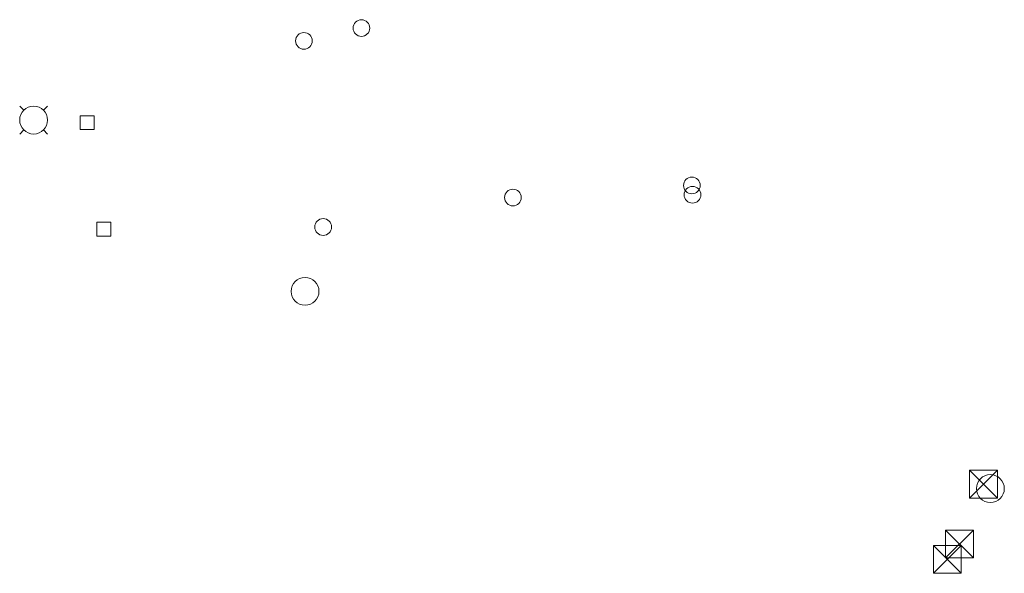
# Model space of a CAD drawing. Header units: metres. Extents: x 43144 to 46063, y 371355 to 373145.
# Tile 74 of 136: x 45849 to 45919, y 372682 to 372722. Entities that reach past the tile are written whole.
import ezdxf

# ---------------------------------------------------------------- set-up
doc = ezdxf.new("R2010")
doc.units = ezdxf.units.M

msp = doc.modelspace()

# ---------------------------------------------------------------- linework, layer by layer
at = {"layer": '', "color": 2, "linetype": 'Continuous', "lineweight": 13}
for p, q in [((45848.501, 372715.972), (45848.794, 372715.679)), ((45848.501, 372715.972), (45848.794, 372715.679)), ((45848.501, 372715.972), (45848.794, 372715.679)), ((45848.501, 372715.972), (45848.794, 372715.679)), ((45848.501, 372715.972), (45848.794, 372715.679)), ((45848.501, 372715.972), (45848.794, 372715.679)), ((45848.501, 372715.972), (45848.794, 372715.679)), ((45848.501, 372715.972), (45848.794, 372715.679)), ((45848.501, 372715.972), (45848.794, 372715.679)), ((45848.501, 372715.972), (45848.794, 372715.679)), ((45848.501, 372715.972), (45848.794, 372715.679)), ((45848.501, 372715.972), (45848.794, 372715.679)), ((45848.501, 372715.972), (45848.794, 372715.679)), ((45848.501, 372715.972), (45848.794, 372715.679)), ((45848.501, 372715.972), (45848.794, 372715.679)), ((45848.501, 372715.972), (45848.794, 372715.679)), ((45848.501, 372715.972), (45848.794, 372715.679)), ((45848.501, 372715.972), (45848.794, 372715.679)), ((45848.501, 372715.972), (45848.794, 372715.679)), ((45848.501, 372715.972), (45848.794, 372715.679)), ((45848.501, 372715.972), (45848.794, 372715.679)), ((45848.501, 372715.972), (45848.794, 372715.679)), ((45848.501, 372715.972), (45848.794, 372715.679)), ((45848.501, 372715.972), (45848.794, 372715.679)), ((45848.501, 372715.972), (45848.794, 372715.679)), ((45848.501, 372715.972), (45848.794, 372715.679)), ((45848.501, 372715.972), (45848.794, 372715.679)), ((45848.501, 372715.972), (45848.794, 372715.679)), ((45848.501, 372715.972), (45848.794, 372715.679)), ((45848.501, 372715.972), (45848.794, 372715.679)), ((45848.501, 372715.972), (45848.794, 372715.679)), ((45848.501, 372715.972), (45848.794, 372715.679)), ((45848.501, 372715.972), (45848.794, 372715.679)), ((45848.501, 372715.972), (45848.794, 372715.679)), ((45850.501, 372715.972), (45850.208, 372715.679)), ((45850.501, 372715.972), (45850.208, 372715.679)), ((45850.501, 372715.972), (45850.208, 372715.679)), ((45850.501, 372715.972), (45850.208, 372715.679)), ((45850.501, 372715.972), (45850.208, 372715.679)), ((45850.501, 372715.972), (45850.208, 372715.679)), ((45850.501, 372715.972), (45850.208, 372715.679)), ((45850.501, 372715.972), (45850.208, 372715.679)), ((45850.501, 372715.972), (45850.208, 372715.679)), ((45850.501, 372715.972), (45850.208, 372715.679)), ((45850.501, 372715.972), (45850.208, 372715.679)), ((45850.501, 372715.972), (45850.208, 372715.679)), ((45850.501, 372715.972), (45850.208, 372715.679)), ((45850.501, 372715.972), (45850.208, 372715.679)), ((45850.501, 372715.972), (45850.208, 372715.679)), ((45850.501, 372715.972), (45850.208, 372715.679)), ((45850.501, 372715.972), (45850.208, 372715.679)), ((45850.501, 372715.972), (45850.208, 372715.679)), ((45850.501, 372715.972), (45850.208, 372715.679)), ((45850.501, 372715.972), (45850.208, 372715.679)), ((45850.501, 372715.972), (45850.208, 372715.679)), ((45850.501, 372715.972), (45850.208, 372715.679)), ((45850.501, 372715.972), (45850.208, 372715.679)), ((45850.501, 372715.972), (45850.208, 372715.679)), ((45850.501, 372715.972), (45850.208, 372715.679)), ((45850.501, 372715.972), (45850.208, 372715.679)), ((45850.501, 372715.972), (45850.208, 372715.679)), ((45850.501, 372715.972), (45850.208, 372715.679)), ((45850.501, 372715.972), (45850.208, 372715.679)), ((45850.501, 372715.972), (45850.208, 372715.679)), ((45850.501, 372715.972), (45850.208, 372715.679)), ((45850.501, 372715.972), (45850.208, 372715.679)), ((45850.501, 372715.972), (45850.208, 372715.679)), ((45850.501, 372715.972), (45850.208, 372715.679)), ((45848.501, 372713.972), (45848.794, 372714.265)), ((45848.501, 372713.972), (45848.794, 372714.265)), ((45848.501, 372713.972), (45848.794, 372714.265)), ((45848.501, 372713.972), (45848.794, 372714.265)), ((45848.501, 372713.972), (45848.794, 372714.265)), ((45848.501, 372713.972), (45848.794, 372714.265)), ((45848.501, 372713.972), (45848.794, 372714.265)), ((45848.501, 372713.972), (45848.794, 372714.265)), ((45848.501, 372713.972), (45848.794, 372714.265)), ((45848.501, 372713.972), (45848.794, 372714.265)), ((45848.501, 372713.972), (45848.794, 372714.265)), ((45848.501, 372713.972), (45848.794, 372714.265)), ((45848.501, 372713.972), (45848.794, 372714.265)), ((45848.501, 372713.972), (45848.794, 372714.265)), ((45848.501, 372713.972), (45848.794, 372714.265)), ((45848.501, 372713.972), (45848.794, 372714.265)), ((45848.501, 372713.972), (45848.794, 372714.265)), ((45848.501, 372713.972), (45848.794, 372714.265)), ((45848.501, 372713.972), (45848.794, 372714.265)), ((45848.501, 372713.972), (45848.794, 372714.265)), ((45848.501, 372713.972), (45848.794, 372714.265)), ((45848.501, 372713.972), (45848.794, 372714.265)), ((45848.501, 372713.972), (45848.794, 372714.265)), ((45848.501, 372713.972), (45848.794, 372714.265)), ((45848.501, 372713.972), (45848.794, 372714.265)), ((45848.501, 372713.972), (45848.794, 372714.265)), ((45848.501, 372713.972), (45848.794, 372714.265)), ((45848.501, 372713.972), (45848.794, 372714.265)), ((45848.501, 372713.972), (45848.794, 372714.265)), ((45848.501, 372713.972), (45848.794, 372714.265)), ((45848.501, 372713.972), (45848.794, 372714.265)), ((45848.501, 372713.972), (45848.794, 372714.265)), ((45848.501, 372713.972), (45848.794, 372714.265)), ((45848.501, 372713.972), (45848.794, 372714.265)), ((45850.501, 372713.972), (45850.208, 372714.265)), ((45850.501, 372713.972), (45850.208, 372714.265)), ((45850.501, 372713.972), (45850.208, 372714.265)), ((45850.501, 372713.972), (45850.208, 372714.265)), ((45850.501, 372713.972), (45850.208, 372714.265)), ((45850.501, 372713.972), (45850.208, 372714.265)), ((45850.501, 372713.972), (45850.208, 372714.265)), ((45850.501, 372713.972), (45850.208, 372714.265)), ((45850.501, 372713.972), (45850.208, 372714.265)), ((45850.501, 372713.972), (45850.208, 372714.265)), ((45850.501, 372713.972), (45850.208, 372714.265)), ((45850.501, 372713.972), (45850.208, 372714.265)), ((45850.501, 372713.972), (45850.208, 372714.265)), ((45850.501, 372713.972), (45850.208, 372714.265)), ((45850.501, 372713.972), (45850.208, 372714.265)), ((45850.501, 372713.972), (45850.208, 372714.265)), ((45850.501, 372713.972), (45850.208, 372714.265)), ((45850.501, 372713.972), (45850.208, 372714.265)), ((45850.501, 372713.972), (45850.208, 372714.265)), ((45850.501, 372713.972), (45850.208, 372714.265)), ((45850.501, 372713.972), (45850.208, 372714.265)), ((45850.501, 372713.972), (45850.208, 372714.265)), ((45850.501, 372713.972), (45850.208, 372714.265)), ((45850.501, 372713.972), (45850.208, 372714.265)), ((45850.501, 372713.972), (45850.208, 372714.265)), ((45850.501, 372713.972), (45850.208, 372714.265)), ((45850.501, 372713.972), (45850.208, 372714.265)), ((45850.501, 372713.972), (45850.208, 372714.265)), ((45850.501, 372713.972), (45850.208, 372714.265)), ((45850.501, 372713.972), (45850.208, 372714.265)), ((45850.501, 372713.972), (45850.208, 372714.265)), ((45850.501, 372713.972), (45850.208, 372714.265)), ((45850.501, 372713.972), (45850.208, 372714.265)), ((45850.501, 372713.972), (45850.208, 372714.265))]:
    msp.add_line(p, q, dxfattribs=at)
at = {"layer": '', "color": 150, "linetype": 'Continuous', "lineweight": 13}
for p, q in [((45918.607, 372689.866), (45916.607, 372687.866)), ((45918.607, 372687.866), (45916.607, 372689.866)), ((45916.607, 372687.866), (45916.607, 372689.866)), ((45916.607, 372689.866), (45918.607, 372689.866)), ((45918.607, 372689.866), (45916.607, 372687.866)), ((45918.607, 372687.866), (45916.607, 372689.866)), ((45916.607, 372687.866), (45916.607, 372689.866)), ((45916.607, 372689.866), (45918.607, 372689.866)), ((45918.607, 372689.866), (45916.607, 372687.866)), ((45918.607, 372687.866), (45916.607, 372689.866)), ((45916.607, 372687.866), (45916.607, 372689.866)), ((45916.607, 372689.866), (45918.607, 372689.866)), ((45918.607, 372689.866), (45916.607, 372687.866)), ((45918.607, 372687.866), (45916.607, 372689.866)), ((45916.607, 372687.866), (45916.607, 372689.866)), ((45916.607, 372689.866), (45918.607, 372689.866)), ((45918.607, 372689.866), (45916.607, 372687.866)), ((45918.607, 372687.866), (45916.607, 372689.866)), ((45916.607, 372687.866), (45916.607, 372689.866)), ((45916.607, 372689.866), (45918.607, 372689.866)), ((45918.607, 372689.866), (45916.607, 372687.866)), ((45918.607, 372687.866), (45916.607, 372689.866)), ((45916.607, 372687.866), (45916.607, 372689.866)), ((45916.607, 372689.866), (45918.607, 372689.866)), ((45918.607, 372689.866), (45916.607, 372687.866)), ((45918.607, 372687.866), (45916.607, 372689.866)), ((45916.607, 372687.866), (45916.607, 372689.866)), ((45916.607, 372689.866), (45918.607, 372689.866)), ((45918.607, 372689.866), (45916.607, 372687.866)), ((45918.607, 372687.866), (45916.607, 372689.866)), ((45916.607, 372687.866), (45916.607, 372689.866)), ((45916.607, 372689.866), (45918.607, 372689.866)), ((45918.607, 372689.866), (45916.607, 372687.866)), ((45918.607, 372687.866), (45916.607, 372689.866)), ((45916.607, 372687.866), (45916.607, 372689.866)), ((45916.607, 372689.866), (45918.607, 372689.866)), ((45918.607, 372689.866), (45916.607, 372687.866)), ((45918.607, 372687.866), (45916.607, 372689.866)), ((45916.607, 372687.866), (45916.607, 372689.866)), ((45916.607, 372689.866), (45918.607, 372689.866)), ((45918.607, 372689.866), (45916.607, 372687.866)), ((45918.607, 372687.866), (45916.607, 372689.866)), ((45916.607, 372687.866), (45916.607, 372689.866)), ((45916.607, 372689.866), (45918.607, 372689.866)), ((45918.607, 372689.866), (45916.607, 372687.866)), ((45918.607, 372687.866), (45916.607, 372689.866)), ((45916.607, 372687.866), (45916.607, 372689.866)), ((45916.607, 372689.866), (45918.607, 372689.866)), ((45918.607, 372689.866), (45916.607, 372687.866)), ((45918.607, 372687.866), (45916.607, 372689.866)), ((45916.607, 372687.866), (45916.607, 372689.866)), ((45916.607, 372689.866), (45918.607, 372689.866)), ((45918.607, 372689.866), (45916.607, 372687.866)), ((45918.607, 372687.866), (45916.607, 372689.866)), ((45916.607, 372687.866), (45916.607, 372689.866)), ((45916.607, 372689.866), (45918.607, 372689.866)), ((45918.607, 372689.866), (45916.607, 372687.866)), ((45918.607, 372687.866), (45916.607, 372689.866)), ((45916.607, 372687.866), (45916.607, 372689.866)), ((45916.607, 372689.866), (45918.607, 372689.866)), ((45918.607, 372689.866), (45916.607, 372687.866)), ((45918.607, 372687.866), (45916.607, 372689.866)), ((45916.607, 372687.866), (45916.607, 372689.866)), ((45916.607, 372689.866), (45918.607, 372689.866)), ((45918.607, 372689.866), (45916.607, 372687.866)), ((45918.607, 372687.866), (45916.607, 372689.866)), ((45916.607, 372687.866), (45916.607, 372689.866)), ((45916.607, 372689.866), (45918.607, 372689.866)), ((45918.607, 372689.866), (45916.607, 372687.866)), ((45918.607, 372687.866), (45916.607, 372689.866)), ((45916.607, 372687.866), (45916.607, 372689.866)), ((45916.607, 372689.866), (45918.607, 372689.866)), ((45918.607, 372689.866), (45916.607, 372687.866)), ((45918.607, 372687.866), (45916.607, 372689.866)), ((45916.607, 372687.866), (45916.607, 372689.866)), ((45916.607, 372689.866), (45918.607, 372689.866)), ((45918.607, 372689.866), (45916.607, 372687.866)), ((45918.607, 372687.866), (45916.607, 372689.866)), ((45916.607, 372687.866), (45916.607, 372689.866)), ((45916.607, 372689.866), (45918.607, 372689.866)), ((45918.607, 372689.866), (45916.607, 372687.866)), ((45918.607, 372687.866), (45916.607, 372689.866)), ((45916.607, 372687.866), (45916.607, 372689.866)), ((45916.607, 372689.866), (45918.607, 372689.866)), ((45918.607, 372689.866), (45916.607, 372687.866)), ((45918.607, 372687.866), (45916.607, 372689.866)), ((45916.607, 372687.866), (45916.607, 372689.866)), ((45916.607, 372689.866), (45918.607, 372689.866)), ((45918.607, 372689.866), (45916.607, 372687.866)), ((45918.607, 372687.866), (45916.607, 372689.866)), ((45916.607, 372687.866), (45916.607, 372689.866)), ((45916.607, 372689.866), (45918.607, 372689.866)), ((45918.607, 372689.866), (45916.607, 372687.866)), ((45918.607, 372687.866), (45916.607, 372689.866)), ((45916.607, 372687.866), (45916.607, 372689.866)), ((45916.607, 372689.866), (45918.607, 372689.866)), ((45918.607, 372689.866), (45916.607, 372687.866)), ((45918.607, 372687.866), (45916.607, 372689.866)), ((45916.607, 372687.866), (45916.607, 372689.866)), ((45916.607, 372689.866), (45918.607, 372689.866)), ((45918.607, 372689.866), (45916.607, 372687.866)), ((45918.607, 372687.866), (45916.607, 372689.866)), ((45916.607, 372687.866), (45916.607, 372689.866)), ((45916.607, 372689.866), (45918.607, 372689.866)), ((45918.607, 372689.866), (45916.607, 372687.866)), ((45918.607, 372687.866), (45916.607, 372689.866)), ((45916.607, 372687.866), (45916.607, 372689.866)), ((45916.607, 372689.866), (45918.607, 372689.866)), ((45918.607, 372689.866), (45916.607, 372687.866)), ((45918.607, 372687.866), (45916.607, 372689.866)), ((45916.607, 372687.866), (45916.607, 372689.866)), ((45916.607, 372689.866), (45918.607, 372689.866)), ((45918.607, 372689.866), (45916.607, 372687.866)), ((45918.607, 372687.866), (45916.607, 372689.866)), ((45916.607, 372687.866), (45916.607, 372689.866)), ((45916.607, 372689.866), (45918.607, 372689.866)), ((45918.607, 372689.866), (45916.607, 372687.866)), ((45918.607, 372687.866), (45916.607, 372689.866)), ((45916.607, 372687.866), (45916.607, 372689.866)), ((45916.607, 372689.866), (45918.607, 372689.866)), ((45918.607, 372689.866), (45916.607, 372687.866)), ((45918.607, 372687.866), (45916.607, 372689.866)), ((45916.607, 372687.866), (45916.607, 372689.866)), ((45916.607, 372689.866), (45918.607, 372689.866)), ((45918.607, 372689.866), (45916.607, 372687.866)), ((45918.607, 372687.866), (45916.607, 372689.866)), ((45916.607, 372687.866), (45916.607, 372689.866)), ((45916.607, 372689.866), (45918.607, 372689.866)), ((45918.607, 372689.866), (45916.607, 372687.866)), ((45918.607, 372687.866), (45916.607, 372689.866)), ((45916.607, 372687.866), (45916.607, 372689.866)), ((45916.607, 372689.866), (45918.607, 372689.866)), ((45918.607, 372689.866), (45916.607, 372687.866)), ((45918.607, 372687.866), (45916.607, 372689.866)), ((45916.607, 372687.866), (45916.607, 372689.866)), ((45916.607, 372689.866), (45918.607, 372689.866)), ((45918.607, 372689.866), (45918.607, 372687.866)), ((45918.607, 372689.866), (45918.607, 372687.866)), ((45918.607, 372689.866), (45918.607, 372687.866)), ((45918.607, 372689.866), (45918.607, 372687.866)), ((45918.607, 372689.866), (45918.607, 372687.866)), ((45918.607, 372689.866), (45918.607, 372687.866)), ((45918.607, 372689.866), (45918.607, 372687.866)), ((45918.607, 372689.866), (45918.607, 372687.866)), ((45918.607, 372689.866), (45918.607, 372687.866)), ((45918.607, 372689.866), (45918.607, 372687.866)), ((45918.607, 372689.866), (45918.607, 372687.866)), ((45918.607, 372689.866), (45918.607, 372687.866)), ((45918.607, 372689.866), (45918.607, 372687.866)), ((45918.607, 372689.866), (45918.607, 372687.866)), ((45918.607, 372689.866), (45918.607, 372687.866)), ((45918.607, 372689.866), (45918.607, 372687.866)), ((45918.607, 372689.866), (45918.607, 372687.866)), ((45918.607, 372689.866), (45918.607, 372687.866)), ((45918.607, 372689.866), (45918.607, 372687.866)), ((45918.607, 372689.866), (45918.607, 372687.866)), ((45918.607, 372689.866), (45918.607, 372687.866)), ((45918.607, 372689.866), (45918.607, 372687.866)), ((45918.607, 372689.866), (45918.607, 372687.866)), ((45918.607, 372689.866), (45918.607, 372687.866)), ((45918.607, 372689.866), (45918.607, 372687.866)), ((45918.607, 372689.866), (45918.607, 372687.866)), ((45918.607, 372689.866), (45918.607, 372687.866)), ((45918.607, 372689.866), (45918.607, 372687.866)), ((45918.607, 372689.866), (45918.607, 372687.866)), ((45918.607, 372689.866), (45918.607, 372687.866)), ((45918.607, 372689.866), (45918.607, 372687.866)), ((45918.607, 372689.866), (45918.607, 372687.866)), ((45918.607, 372689.866), (45918.607, 372687.866)), ((45918.607, 372689.866), (45918.607, 372687.866)), ((45918.607, 372687.866), (45916.607, 372687.866)), ((45918.607, 372687.866), (45916.607, 372687.866)), ((45918.607, 372687.866), (45916.607, 372687.866)), ((45918.607, 372687.866), (45916.607, 372687.866)), ((45918.607, 372687.866), (45916.607, 372687.866)), ((45918.607, 372687.866), (45916.607, 372687.866)), ((45918.607, 372687.866), (45916.607, 372687.866)), ((45918.607, 372687.866), (45916.607, 372687.866)), ((45918.607, 372687.866), (45916.607, 372687.866)), ((45918.607, 372687.866), (45916.607, 372687.866)), ((45918.607, 372687.866), (45916.607, 372687.866)), ((45918.607, 372687.866), (45916.607, 372687.866)), ((45918.607, 372687.866), (45916.607, 372687.866)), ((45918.607, 372687.866), (45916.607, 372687.866)), ((45918.607, 372687.866), (45916.607, 372687.866)), ((45918.607, 372687.866), (45916.607, 372687.866)), ((45918.607, 372687.866), (45916.607, 372687.866)), ((45918.607, 372687.866), (45916.607, 372687.866)), ((45918.607, 372687.866), (45916.607, 372687.866)), ((45918.607, 372687.866), (45916.607, 372687.866)), ((45918.607, 372687.866), (45916.607, 372687.866)), ((45918.607, 372687.866), (45916.607, 372687.866)), ((45918.607, 372687.866), (45916.607, 372687.866)), ((45918.607, 372687.866), (45916.607, 372687.866)), ((45918.607, 372687.866), (45916.607, 372687.866)), ((45918.607, 372687.866), (45916.607, 372687.866)), ((45918.607, 372687.866), (45916.607, 372687.866)), ((45918.607, 372687.866), (45916.607, 372687.866)), ((45918.607, 372687.866), (45916.607, 372687.866)), ((45918.607, 372687.866), (45916.607, 372687.866)), ((45918.607, 372687.866), (45916.607, 372687.866)), ((45918.607, 372687.866), (45916.607, 372687.866)), ((45918.607, 372687.866), (45916.607, 372687.866)), ((45918.607, 372687.866), (45916.607, 372687.866)), ((45916.884, 372685.572), (45914.884, 372683.572)), ((45916.884, 372683.572), (45914.884, 372685.572)), ((45914.884, 372683.572), (45914.884, 372685.572)), ((45914.884, 372685.572), (45916.884, 372685.572)), ((45916.884, 372685.572), (45914.884, 372683.572)), ((45916.884, 372683.572), (45914.884, 372685.572)), ((45914.884, 372683.572), (45914.884, 372685.572)), ((45914.884, 372685.572), (45916.884, 372685.572)), ((45916.884, 372685.572), (45914.884, 372683.572)), ((45916.884, 372683.572), (45914.884, 372685.572)), ((45914.884, 372683.572), (45914.884, 372685.572)), ((45914.884, 372685.572), (45916.884, 372685.572)), ((45916.884, 372685.572), (45914.884, 372683.572)), ((45916.884, 372683.572), (45914.884, 372685.572)), ((45914.884, 372683.572), (45914.884, 372685.572)), ((45914.884, 372685.572), (45916.884, 372685.572)), ((45916.884, 372685.572), (45914.884, 372683.572)), ((45916.884, 372683.572), (45914.884, 372685.572)), ((45914.884, 372683.572), (45914.884, 372685.572)), ((45914.884, 372685.572), (45916.884, 372685.572)), ((45916.884, 372685.572), (45914.884, 372683.572)), ((45916.884, 372683.572), (45914.884, 372685.572)), ((45914.884, 372683.572), (45914.884, 372685.572)), ((45914.884, 372685.572), (45916.884, 372685.572)), ((45916.884, 372685.572), (45914.884, 372683.572)), ((45916.884, 372683.572), (45914.884, 372685.572)), ((45914.884, 372683.572), (45914.884, 372685.572)), ((45914.884, 372685.572), (45916.884, 372685.572)), ((45916.884, 372685.572), (45914.884, 372683.572)), ((45916.884, 372683.572), (45914.884, 372685.572)), ((45914.884, 372683.572), (45914.884, 372685.572)), ((45914.884, 372685.572), (45916.884, 372685.572)), ((45916.884, 372685.572), (45914.884, 372683.572)), ((45916.884, 372683.572), (45914.884, 372685.572)), ((45914.884, 372683.572), (45914.884, 372685.572)), ((45914.884, 372685.572), (45916.884, 372685.572)), ((45916.884, 372685.572), (45914.884, 372683.572)), ((45916.884, 372683.572), (45914.884, 372685.572)), ((45914.884, 372683.572), (45914.884, 372685.572)), ((45914.884, 372685.572), (45916.884, 372685.572)), ((45916.884, 372685.572), (45914.884, 372683.572)), ((45916.884, 372683.572), (45914.884, 372685.572)), ((45914.884, 372683.572), (45914.884, 372685.572)), ((45914.884, 372685.572), (45916.884, 372685.572)), ((45916.884, 372685.572), (45914.884, 372683.572)), ((45916.884, 372683.572), (45914.884, 372685.572)), ((45914.884, 372683.572), (45914.884, 372685.572)), ((45914.884, 372685.572), (45916.884, 372685.572)), ((45916.884, 372685.572), (45914.884, 372683.572)), ((45916.884, 372683.572), (45914.884, 372685.572)), ((45914.884, 372683.572), (45914.884, 372685.572)), ((45914.884, 372685.572), (45916.884, 372685.572)), ((45916.884, 372685.572), (45914.884, 372683.572)), ((45916.884, 372683.572), (45914.884, 372685.572)), ((45914.884, 372683.572), (45914.884, 372685.572)), ((45914.884, 372685.572), (45916.884, 372685.572)), ((45916.884, 372685.572), (45914.884, 372683.572)), ((45916.884, 372683.572), (45914.884, 372685.572)), ((45914.884, 372683.572), (45914.884, 372685.572)), ((45914.884, 372685.572), (45916.884, 372685.572)), ((45916.884, 372685.572), (45914.884, 372683.572)), ((45916.884, 372683.572), (45914.884, 372685.572)), ((45914.884, 372683.572), (45914.884, 372685.572)), ((45914.884, 372685.572), (45916.884, 372685.572)), ((45916.884, 372685.572), (45914.884, 372683.572)), ((45916.884, 372683.572), (45914.884, 372685.572)), ((45914.884, 372683.572), (45914.884, 372685.572)), ((45914.884, 372685.572), (45916.884, 372685.572)), ((45916.884, 372685.572), (45914.884, 372683.572)), ((45916.884, 372683.572), (45914.884, 372685.572)), ((45914.884, 372683.572), (45914.884, 372685.572)), ((45914.884, 372685.572), (45916.884, 372685.572)), ((45916.884, 372685.572), (45914.884, 372683.572)), ((45916.884, 372683.572), (45914.884, 372685.572)), ((45914.884, 372683.572), (45914.884, 372685.572)), ((45914.884, 372685.572), (45916.884, 372685.572)), ((45916.884, 372685.572), (45914.884, 372683.572)), ((45916.884, 372683.572), (45914.884, 372685.572)), ((45914.884, 372683.572), (45914.884, 372685.572)), ((45914.884, 372685.572), (45916.884, 372685.572)), ((45916.884, 372685.572), (45914.884, 372683.572)), ((45916.884, 372683.572), (45914.884, 372685.572)), ((45914.884, 372683.572), (45914.884, 372685.572)), ((45914.884, 372685.572), (45916.884, 372685.572)), ((45916.884, 372685.572), (45914.884, 372683.572)), ((45916.884, 372683.572), (45914.884, 372685.572)), ((45914.884, 372683.572), (45914.884, 372685.572)), ((45914.884, 372685.572), (45916.884, 372685.572)), ((45916.884, 372685.572), (45914.884, 372683.572)), ((45916.884, 372683.572), (45914.884, 372685.572)), ((45914.884, 372683.572), (45914.884, 372685.572)), ((45914.884, 372685.572), (45916.884, 372685.572)), ((45916.884, 372685.572), (45914.884, 372683.572)), ((45916.884, 372683.572), (45914.884, 372685.572)), ((45914.884, 372683.572), (45914.884, 372685.572)), ((45914.884, 372685.572), (45916.884, 372685.572)), ((45916.884, 372685.572), (45914.884, 372683.572)), ((45916.884, 372683.572), (45914.884, 372685.572)), ((45914.884, 372683.572), (45914.884, 372685.572)), ((45914.884, 372685.572), (45916.884, 372685.572)), ((45916.884, 372685.572), (45914.884, 372683.572)), ((45916.884, 372683.572), (45914.884, 372685.572)), ((45914.884, 372683.572), (45914.884, 372685.572)), ((45914.884, 372685.572), (45916.884, 372685.572)), ((45916.884, 372685.572), (45914.884, 372683.572)), ((45916.884, 372683.572), (45914.884, 372685.572)), ((45914.884, 372683.572), (45914.884, 372685.572)), ((45914.884, 372685.572), (45916.884, 372685.572)), ((45916.884, 372685.572), (45914.884, 372683.572)), ((45916.884, 372683.572), (45914.884, 372685.572)), ((45914.884, 372683.572), (45914.884, 372685.572)), ((45914.884, 372685.572), (45916.884, 372685.572)), ((45916.884, 372685.572), (45914.884, 372683.572)), ((45916.884, 372683.572), (45914.884, 372685.572)), ((45914.884, 372683.572), (45914.884, 372685.572)), ((45914.884, 372685.572), (45916.884, 372685.572)), ((45916.884, 372685.572), (45914.884, 372683.572)), ((45916.884, 372683.572), (45914.884, 372685.572)), ((45914.884, 372683.572), (45914.884, 372685.572)), ((45914.884, 372685.572), (45916.884, 372685.572)), ((45916.884, 372685.572), (45914.884, 372683.572)), ((45916.884, 372683.572), (45914.884, 372685.572)), ((45914.884, 372683.572), (45914.884, 372685.572)), ((45914.884, 372685.572), (45916.884, 372685.572)), ((45916.884, 372685.572), (45914.884, 372683.572)), ((45916.884, 372683.572), (45914.884, 372685.572)), ((45914.884, 372683.572), (45914.884, 372685.572)), ((45914.884, 372685.572), (45916.884, 372685.572)), ((45916.884, 372685.572), (45914.884, 372683.572)), ((45916.884, 372683.572), (45914.884, 372685.572)), ((45914.884, 372683.572), (45914.884, 372685.572)), ((45914.884, 372685.572), (45916.884, 372685.572)), ((45916.884, 372685.572), (45914.884, 372683.572)), ((45916.884, 372683.572), (45914.884, 372685.572)), ((45914.884, 372683.572), (45914.884, 372685.572)), ((45914.884, 372685.572), (45916.884, 372685.572)), ((45916.884, 372685.572), (45916.884, 372683.572)), ((45916.884, 372685.572), (45916.884, 372683.572)), ((45916.884, 372685.572), (45916.884, 372683.572)), ((45916.884, 372685.572), (45916.884, 372683.572)), ((45916.884, 372685.572), (45916.884, 372683.572)), ((45916.884, 372685.572), (45916.884, 372683.572)), ((45916.884, 372685.572), (45916.884, 372683.572)), ((45916.884, 372685.572), (45916.884, 372683.572)), ((45916.884, 372685.572), (45916.884, 372683.572)), ((45916.884, 372685.572), (45916.884, 372683.572)), ((45916.884, 372685.572), (45916.884, 372683.572)), ((45916.884, 372685.572), (45916.884, 372683.572)), ((45916.884, 372685.572), (45916.884, 372683.572)), ((45916.884, 372685.572), (45916.884, 372683.572)), ((45916.884, 372685.572), (45916.884, 372683.572)), ((45916.884, 372685.572), (45916.884, 372683.572)), ((45916.884, 372685.572), (45916.884, 372683.572)), ((45916.884, 372685.572), (45916.884, 372683.572)), ((45916.884, 372685.572), (45916.884, 372683.572)), ((45916.884, 372685.572), (45916.884, 372683.572)), ((45916.884, 372685.572), (45916.884, 372683.572)), ((45916.884, 372685.572), (45916.884, 372683.572)), ((45916.884, 372685.572), (45916.884, 372683.572)), ((45916.884, 372685.572), (45916.884, 372683.572)), ((45916.884, 372685.572), (45916.884, 372683.572)), ((45916.884, 372685.572), (45916.884, 372683.572)), ((45916.884, 372685.572), (45916.884, 372683.572)), ((45916.884, 372685.572), (45916.884, 372683.572)), ((45916.884, 372685.572), (45916.884, 372683.572)), ((45916.884, 372685.572), (45916.884, 372683.572)), ((45916.884, 372685.572), (45916.884, 372683.572)), ((45916.884, 372685.572), (45916.884, 372683.572)), ((45916.884, 372685.572), (45916.884, 372683.572)), ((45916.884, 372685.572), (45916.884, 372683.572)), ((45916.014, 372684.468), (45914.014, 372682.468)), ((45916.014, 372682.468), (45914.014, 372684.468)), ((45914.014, 372682.468), (45914.014, 372684.468)), ((45914.014, 372684.468), (45916.014, 372684.468)), ((45916.014, 372684.468), (45914.014, 372682.468)), ((45916.014, 372682.468), (45914.014, 372684.468)), ((45914.014, 372682.468), (45914.014, 372684.468)), ((45914.014, 372684.468), (45916.014, 372684.468)), ((45916.014, 372684.468), (45914.014, 372682.468)), ((45916.014, 372682.468), (45914.014, 372684.468)), ((45914.014, 372682.468), (45914.014, 372684.468)), ((45914.014, 372684.468), (45916.014, 372684.468)), ((45916.014, 372684.468), (45914.014, 372682.468)), ((45916.014, 372682.468), (45914.014, 372684.468)), ((45914.014, 372682.468), (45914.014, 372684.468)), ((45914.014, 372684.468), (45916.014, 372684.468)), ((45916.014, 372684.468), (45914.014, 372682.468)), ((45916.014, 372682.468), (45914.014, 372684.468)), ((45914.014, 372682.468), (45914.014, 372684.468)), ((45914.014, 372684.468), (45916.014, 372684.468)), ((45916.014, 372684.468), (45914.014, 372682.468)), ((45916.014, 372682.468), (45914.014, 372684.468)), ((45914.014, 372682.468), (45914.014, 372684.468)), ((45914.014, 372684.468), (45916.014, 372684.468)), ((45916.014, 372684.468), (45914.014, 372682.468)), ((45916.014, 372682.468), (45914.014, 372684.468)), ((45914.014, 372682.468), (45914.014, 372684.468)), ((45914.014, 372684.468), (45916.014, 372684.468)), ((45916.014, 372684.468), (45914.014, 372682.468)), ((45916.014, 372682.468), (45914.014, 372684.468)), ((45914.014, 372682.468), (45914.014, 372684.468)), ((45914.014, 372684.468), (45916.014, 372684.468)), ((45916.014, 372684.468), (45914.014, 372682.468)), ((45916.014, 372682.468), (45914.014, 372684.468)), ((45914.014, 372682.468), (45914.014, 372684.468)), ((45914.014, 372684.468), (45916.014, 372684.468)), ((45916.014, 372684.468), (45914.014, 372682.468)), ((45916.014, 372682.468), (45914.014, 372684.468)), ((45914.014, 372682.468), (45914.014, 372684.468)), ((45914.014, 372684.468), (45916.014, 372684.468)), ((45916.014, 372684.468), (45914.014, 372682.468)), ((45916.014, 372682.468), (45914.014, 372684.468)), ((45914.014, 372682.468), (45914.014, 372684.468)), ((45914.014, 372684.468), (45916.014, 372684.468)), ((45916.014, 372684.468), (45914.014, 372682.468)), ((45916.014, 372682.468), (45914.014, 372684.468)), ((45914.014, 372682.468), (45914.014, 372684.468)), ((45914.014, 372684.468), (45916.014, 372684.468)), ((45916.014, 372684.468), (45914.014, 372682.468)), ((45916.014, 372682.468), (45914.014, 372684.468)), ((45914.014, 372682.468), (45914.014, 372684.468)), ((45914.014, 372684.468), (45916.014, 372684.468)), ((45916.014, 372684.468), (45914.014, 372682.468)), ((45916.014, 372682.468), (45914.014, 372684.468)), ((45914.014, 372682.468), (45914.014, 372684.468)), ((45914.014, 372684.468), (45916.014, 372684.468)), ((45916.014, 372684.468), (45914.014, 372682.468)), ((45916.014, 372682.468), (45914.014, 372684.468)), ((45914.014, 372682.468), (45914.014, 372684.468)), ((45914.014, 372684.468), (45916.014, 372684.468)), ((45916.014, 372684.468), (45914.014, 372682.468)), ((45916.014, 372682.468), (45914.014, 372684.468)), ((45914.014, 372682.468), (45914.014, 372684.468)), ((45914.014, 372684.468), (45916.014, 372684.468)), ((45916.014, 372684.468), (45914.014, 372682.468)), ((45916.014, 372682.468), (45914.014, 372684.468)), ((45914.014, 372682.468), (45914.014, 372684.468)), ((45914.014, 372684.468), (45916.014, 372684.468)), ((45916.014, 372684.468), (45914.014, 372682.468)), ((45916.014, 372682.468), (45914.014, 372684.468)), ((45914.014, 372682.468), (45914.014, 372684.468)), ((45914.014, 372684.468), (45916.014, 372684.468)), ((45916.014, 372684.468), (45914.014, 372682.468)), ((45916.014, 372682.468), (45914.014, 372684.468)), ((45914.014, 372682.468), (45914.014, 372684.468)), ((45914.014, 372684.468), (45916.014, 372684.468)), ((45916.014, 372684.468), (45914.014, 372682.468)), ((45916.014, 372682.468), (45914.014, 372684.468)), ((45914.014, 372682.468), (45914.014, 372684.468)), ((45914.014, 372684.468), (45916.014, 372684.468)), ((45916.014, 372684.468), (45914.014, 372682.468)), ((45916.014, 372682.468), (45914.014, 372684.468)), ((45914.014, 372682.468), (45914.014, 372684.468)), ((45914.014, 372684.468), (45916.014, 372684.468)), ((45916.014, 372684.468), (45914.014, 372682.468)), ((45916.014, 372682.468), (45914.014, 372684.468)), ((45914.014, 372682.468), (45914.014, 372684.468)), ((45914.014, 372684.468), (45916.014, 372684.468)), ((45916.014, 372684.468), (45914.014, 372682.468)), ((45916.014, 372682.468), (45914.014, 372684.468)), ((45914.014, 372682.468), (45914.014, 372684.468)), ((45914.014, 372684.468), (45916.014, 372684.468)), ((45916.014, 372684.468), (45914.014, 372682.468)), ((45916.014, 372682.468), (45914.014, 372684.468)), ((45914.014, 372682.468), (45914.014, 372684.468)), ((45914.014, 372684.468), (45916.014, 372684.468)), ((45916.014, 372684.468), (45914.014, 372682.468)), ((45916.014, 372682.468), (45914.014, 372684.468)), ((45914.014, 372682.468), (45914.014, 372684.468)), ((45914.014, 372684.468), (45916.014, 372684.468)), ((45916.014, 372684.468), (45914.014, 372682.468)), ((45916.014, 372682.468), (45914.014, 372684.468)), ((45914.014, 372682.468), (45914.014, 372684.468)), ((45914.014, 372684.468), (45916.014, 372684.468)), ((45916.014, 372684.468), (45914.014, 372682.468)), ((45916.014, 372682.468), (45914.014, 372684.468)), ((45914.014, 372682.468), (45914.014, 372684.468)), ((45914.014, 372684.468), (45916.014, 372684.468)), ((45916.014, 372684.468), (45914.014, 372682.468)), ((45916.014, 372682.468), (45914.014, 372684.468)), ((45914.014, 372682.468), (45914.014, 372684.468)), ((45914.014, 372684.468), (45916.014, 372684.468)), ((45916.014, 372684.468), (45914.014, 372682.468)), ((45916.014, 372682.468), (45914.014, 372684.468)), ((45914.014, 372682.468), (45914.014, 372684.468)), ((45914.014, 372684.468), (45916.014, 372684.468)), ((45916.014, 372684.468), (45914.014, 372682.468)), ((45916.014, 372682.468), (45914.014, 372684.468)), ((45914.014, 372682.468), (45914.014, 372684.468)), ((45914.014, 372684.468), (45916.014, 372684.468)), ((45916.014, 372684.468), (45914.014, 372682.468)), ((45916.014, 372682.468), (45914.014, 372684.468)), ((45914.014, 372682.468), (45914.014, 372684.468)), ((45914.014, 372684.468), (45916.014, 372684.468)), ((45916.014, 372684.468), (45914.014, 372682.468)), ((45916.014, 372682.468), (45914.014, 372684.468)), ((45914.014, 372682.468), (45914.014, 372684.468)), ((45914.014, 372684.468), (45916.014, 372684.468)), ((45916.014, 372684.468), (45914.014, 372682.468)), ((45916.014, 372682.468), (45914.014, 372684.468)), ((45914.014, 372682.468), (45914.014, 372684.468)), ((45914.014, 372684.468), (45916.014, 372684.468)), ((45916.014, 372684.468), (45914.014, 372682.468)), ((45916.014, 372682.468), (45914.014, 372684.468)), ((45914.014, 372682.468), (45914.014, 372684.468)), ((45914.014, 372684.468), (45916.014, 372684.468)), ((45916.014, 372684.468), (45916.014, 372682.468)), ((45916.014, 372684.468), (45916.014, 372682.468)), ((45916.014, 372684.468), (45916.014, 372682.468)), ((45916.014, 372684.468), (45916.014, 372682.468)), ((45916.014, 372684.468), (45916.014, 372682.468)), ((45916.014, 372684.468), (45916.014, 372682.468)), ((45916.014, 372684.468), (45916.014, 372682.468)), ((45916.014, 372684.468), (45916.014, 372682.468)), ((45916.014, 372684.468), (45916.014, 372682.468)), ((45916.014, 372684.468), (45916.014, 372682.468)), ((45916.014, 372684.468), (45916.014, 372682.468)), ((45916.014, 372684.468), (45916.014, 372682.468)), ((45916.014, 372684.468), (45916.014, 372682.468)), ((45916.014, 372684.468), (45916.014, 372682.468)), ((45916.014, 372684.468), (45916.014, 372682.468)), ((45916.014, 372684.468), (45916.014, 372682.468)), ((45916.014, 372684.468), (45916.014, 372682.468)), ((45916.014, 372684.468), (45916.014, 372682.468)), ((45916.014, 372684.468), (45916.014, 372682.468)), ((45916.014, 372684.468), (45916.014, 372682.468)), ((45916.014, 372684.468), (45916.014, 372682.468)), ((45916.014, 372684.468), (45916.014, 372682.468)), ((45916.014, 372684.468), (45916.014, 372682.468)), ((45916.014, 372684.468), (45916.014, 372682.468)), ((45916.014, 372684.468), (45916.014, 372682.468)), ((45916.014, 372684.468), (45916.014, 372682.468)), ((45916.014, 372684.468), (45916.014, 372682.468)), ((45916.014, 372684.468), (45916.014, 372682.468)), ((45916.014, 372684.468), (45916.014, 372682.468)), ((45916.014, 372684.468), (45916.014, 372682.468)), ((45916.014, 372684.468), (45916.014, 372682.468)), ((45916.014, 372684.468), (45916.014, 372682.468)), ((45916.014, 372684.468), (45916.014, 372682.468)), ((45916.014, 372684.468), (45916.014, 372682.468)), ((45916.884, 372683.572), (45914.884, 372683.572)), ((45916.884, 372683.572), (45914.884, 372683.572)), ((45916.884, 372683.572), (45914.884, 372683.572)), ((45916.884, 372683.572), (45914.884, 372683.572)), ((45916.884, 372683.572), (45914.884, 372683.572)), ((45916.884, 372683.572), (45914.884, 372683.572)), ((45916.884, 372683.572), (45914.884, 372683.572)), ((45916.884, 372683.572), (45914.884, 372683.572)), ((45916.884, 372683.572), (45914.884, 372683.572)), ((45916.884, 372683.572), (45914.884, 372683.572)), ((45916.884, 372683.572), (45914.884, 372683.572)), ((45916.884, 372683.572), (45914.884, 372683.572)), ((45916.884, 372683.572), (45914.884, 372683.572)), ((45916.884, 372683.572), (45914.884, 372683.572)), ((45916.884, 372683.572), (45914.884, 372683.572)), ((45916.884, 372683.572), (45914.884, 372683.572)), ((45916.884, 372683.572), (45914.884, 372683.572)), ((45916.884, 372683.572), (45914.884, 372683.572)), ((45916.884, 372683.572), (45914.884, 372683.572)), ((45916.884, 372683.572), (45914.884, 372683.572)), ((45916.884, 372683.572), (45914.884, 372683.572)), ((45916.884, 372683.572), (45914.884, 372683.572)), ((45916.884, 372683.572), (45914.884, 372683.572)), ((45916.884, 372683.572), (45914.884, 372683.572)), ((45916.884, 372683.572), (45914.884, 372683.572)), ((45916.884, 372683.572), (45914.884, 372683.572)), ((45916.884, 372683.572), (45914.884, 372683.572)), ((45916.884, 372683.572), (45914.884, 372683.572)), ((45916.884, 372683.572), (45914.884, 372683.572)), ((45916.884, 372683.572), (45914.884, 372683.572)), ((45916.884, 372683.572), (45914.884, 372683.572)), ((45916.884, 372683.572), (45914.884, 372683.572)), ((45916.884, 372683.572), (45914.884, 372683.572)), ((45916.884, 372683.572), (45914.884, 372683.572)), ((45916.014, 372682.468), (45914.014, 372682.468)), ((45916.014, 372682.468), (45914.014, 372682.468)), ((45916.014, 372682.468), (45914.014, 372682.468)), ((45916.014, 372682.468), (45914.014, 372682.468)), ((45916.014, 372682.468), (45914.014, 372682.468)), ((45916.014, 372682.468), (45914.014, 372682.468)), ((45916.014, 372682.468), (45914.014, 372682.468)), ((45916.014, 372682.468), (45914.014, 372682.468)), ((45916.014, 372682.468), (45914.014, 372682.468)), ((45916.014, 372682.468), (45914.014, 372682.468)), ((45916.014, 372682.468), (45914.014, 372682.468)), ((45916.014, 372682.468), (45914.014, 372682.468)), ((45916.014, 372682.468), (45914.014, 372682.468)), ((45916.014, 372682.468), (45914.014, 372682.468)), ((45916.014, 372682.468), (45914.014, 372682.468)), ((45916.014, 372682.468), (45914.014, 372682.468)), ((45916.014, 372682.468), (45914.014, 372682.468)), ((45916.014, 372682.468), (45914.014, 372682.468)), ((45916.014, 372682.468), (45914.014, 372682.468)), ((45916.014, 372682.468), (45914.014, 372682.468)), ((45916.014, 372682.468), (45914.014, 372682.468)), ((45916.014, 372682.468), (45914.014, 372682.468)), ((45916.014, 372682.468), (45914.014, 372682.468)), ((45916.014, 372682.468), (45914.014, 372682.468)), ((45916.014, 372682.468), (45914.014, 372682.468)), ((45916.014, 372682.468), (45914.014, 372682.468)), ((45916.014, 372682.468), (45914.014, 372682.468)), ((45916.014, 372682.468), (45914.014, 372682.468)), ((45916.014, 372682.468), (45914.014, 372682.468)), ((45916.014, 372682.468), (45914.014, 372682.468)), ((45916.014, 372682.468), (45914.014, 372682.468)), ((45916.014, 372682.468), (45914.014, 372682.468)), ((45916.014, 372682.468), (45914.014, 372682.468)), ((45916.014, 372682.468), (45914.014, 372682.468))]:
    msp.add_line(p, q, dxfattribs=at)
at = {"layer": '', "color": 6, "linetype": 'Continuous', "lineweight": 13, "flags": 128}
for points in [[(45852.831, 372714.284), (45853.831, 372714.284), (45853.831, 372715.284), (45852.831, 372715.284), (45852.831, 372714.284)], [(45852.831, 372714.284), (45853.831, 372714.284), (45853.831, 372715.284), (45852.831, 372715.284), (45852.831, 372714.284)], [(45852.831, 372714.284), (45853.831, 372714.284), (45853.831, 372715.284), (45852.831, 372715.284), (45852.831, 372714.284)], [(45852.831, 372714.284), (45853.831, 372714.284), (45853.831, 372715.284), (45852.831, 372715.284), (45852.831, 372714.284)], [(45852.831, 372714.284), (45853.831, 372714.284), (45853.831, 372715.284), (45852.831, 372715.284), (45852.831, 372714.284)], [(45852.831, 372714.284), (45853.831, 372714.284), (45853.831, 372715.284), (45852.831, 372715.284), (45852.831, 372714.284)], [(45852.831, 372714.284), (45853.831, 372714.284), (45853.831, 372715.284), (45852.831, 372715.284), (45852.831, 372714.284)], [(45852.831, 372714.284), (45853.831, 372714.284), (45853.831, 372715.284), (45852.831, 372715.284), (45852.831, 372714.284)], [(45852.831, 372714.284), (45853.831, 372714.284), (45853.831, 372715.284), (45852.831, 372715.284), (45852.831, 372714.284)], [(45852.831, 372714.284), (45853.831, 372714.284), (45853.831, 372715.284), (45852.831, 372715.284), (45852.831, 372714.284)], [(45852.831, 372714.284), (45853.831, 372714.284), (45853.831, 372715.284), (45852.831, 372715.284), (45852.831, 372714.284)], [(45852.831, 372714.284), (45853.831, 372714.284), (45853.831, 372715.284), (45852.831, 372715.284), (45852.831, 372714.284)], [(45852.831, 372714.284), (45853.831, 372714.284), (45853.831, 372715.284), (45852.831, 372715.284), (45852.831, 372714.284)], [(45852.831, 372714.284), (45853.831, 372714.284), (45853.831, 372715.284), (45852.831, 372715.284), (45852.831, 372714.284)], [(45852.831, 372714.284), (45853.831, 372714.284), (45853.831, 372715.284), (45852.831, 372715.284), (45852.831, 372714.284)], [(45852.831, 372714.284), (45853.831, 372714.284), (45853.831, 372715.284), (45852.831, 372715.284), (45852.831, 372714.284)], [(45852.831, 372714.284), (45853.831, 372714.284), (45853.831, 372715.284), (45852.831, 372715.284), (45852.831, 372714.284)], [(45852.831, 372714.284), (45853.831, 372714.284), (45853.831, 372715.284), (45852.831, 372715.284), (45852.831, 372714.284)], [(45852.831, 372714.284), (45853.831, 372714.284), (45853.831, 372715.284), (45852.831, 372715.284), (45852.831, 372714.284)], [(45852.831, 372714.284), (45853.831, 372714.284), (45853.831, 372715.284), (45852.831, 372715.284), (45852.831, 372714.284)], [(45852.831, 372714.284), (45853.831, 372714.284), (45853.831, 372715.284), (45852.831, 372715.284), (45852.831, 372714.284)], [(45852.831, 372714.284), (45853.831, 372714.284), (45853.831, 372715.284), (45852.831, 372715.284), (45852.831, 372714.284)], [(45852.831, 372714.284), (45853.831, 372714.284), (45853.831, 372715.284), (45852.831, 372715.284), (45852.831, 372714.284)], [(45852.831, 372714.284), (45853.831, 372714.284), (45853.831, 372715.284), (45852.831, 372715.284), (45852.831, 372714.284)], [(45852.831, 372714.284), (45853.831, 372714.284), (45853.831, 372715.284), (45852.831, 372715.284), (45852.831, 372714.284)], [(45852.831, 372714.284), (45853.831, 372714.284), (45853.831, 372715.284), (45852.831, 372715.284), (45852.831, 372714.284)], [(45852.831, 372714.284), (45853.831, 372714.284), (45853.831, 372715.284), (45852.831, 372715.284), (45852.831, 372714.284)], [(45852.831, 372714.284), (45853.831, 372714.284), (45853.831, 372715.284), (45852.831, 372715.284), (45852.831, 372714.284)], [(45852.831, 372714.284), (45853.831, 372714.284), (45853.831, 372715.284), (45852.831, 372715.284), (45852.831, 372714.284)], [(45852.831, 372714.284), (45853.831, 372714.284), (45853.831, 372715.284), (45852.831, 372715.284), (45852.831, 372714.284)], [(45852.831, 372714.284), (45853.831, 372714.284), (45853.831, 372715.284), (45852.831, 372715.284), (45852.831, 372714.284)], [(45852.831, 372714.284), (45853.831, 372714.284), (45853.831, 372715.284), (45852.831, 372715.284), (45852.831, 372714.284)], [(45852.831, 372714.284), (45853.831, 372714.284), (45853.831, 372715.284), (45852.831, 372715.284), (45852.831, 372714.284)], [(45852.831, 372714.284), (45853.831, 372714.284), (45853.831, 372715.284), (45852.831, 372715.284), (45852.831, 372714.284)], [(45854.033, 372706.64), (45855.033, 372706.64), (45855.033, 372707.64), (45854.033, 372707.64), (45854.033, 372706.64)], [(45854.033, 372706.64), (45855.033, 372706.64), (45855.033, 372707.64), (45854.033, 372707.64), (45854.033, 372706.64)], [(45854.033, 372706.64), (45855.033, 372706.64), (45855.033, 372707.64), (45854.033, 372707.64), (45854.033, 372706.64)], [(45854.033, 372706.64), (45855.033, 372706.64), (45855.033, 372707.64), (45854.033, 372707.64), (45854.033, 372706.64)], [(45854.033, 372706.64), (45855.033, 372706.64), (45855.033, 372707.64), (45854.033, 372707.64), (45854.033, 372706.64)], [(45854.033, 372706.64), (45855.033, 372706.64), (45855.033, 372707.64), (45854.033, 372707.64), (45854.033, 372706.64)], [(45854.033, 372706.64), (45855.033, 372706.64), (45855.033, 372707.64), (45854.033, 372707.64), (45854.033, 372706.64)], [(45854.033, 372706.64), (45855.033, 372706.64), (45855.033, 372707.64), (45854.033, 372707.64), (45854.033, 372706.64)], [(45854.033, 372706.64), (45855.033, 372706.64), (45855.033, 372707.64), (45854.033, 372707.64), (45854.033, 372706.64)], [(45854.033, 372706.64), (45855.033, 372706.64), (45855.033, 372707.64), (45854.033, 372707.64), (45854.033, 372706.64)], [(45854.033, 372706.64), (45855.033, 372706.64), (45855.033, 372707.64), (45854.033, 372707.64), (45854.033, 372706.64)], [(45854.033, 372706.64), (45855.033, 372706.64), (45855.033, 372707.64), (45854.033, 372707.64), (45854.033, 372706.64)], [(45854.033, 372706.64), (45855.033, 372706.64), (45855.033, 372707.64), (45854.033, 372707.64), (45854.033, 372706.64)], [(45854.033, 372706.64), (45855.033, 372706.64), (45855.033, 372707.64), (45854.033, 372707.64), (45854.033, 372706.64)], [(45854.033, 372706.64), (45855.033, 372706.64), (45855.033, 372707.64), (45854.033, 372707.64), (45854.033, 372706.64)], [(45854.033, 372706.64), (45855.033, 372706.64), (45855.033, 372707.64), (45854.033, 372707.64), (45854.033, 372706.64)], [(45854.033, 372706.64), (45855.033, 372706.64), (45855.033, 372707.64), (45854.033, 372707.64), (45854.033, 372706.64)], [(45854.033, 372706.64), (45855.033, 372706.64), (45855.033, 372707.64), (45854.033, 372707.64), (45854.033, 372706.64)], [(45854.033, 372706.64), (45855.033, 372706.64), (45855.033, 372707.64), (45854.033, 372707.64), (45854.033, 372706.64)], [(45854.033, 372706.64), (45855.033, 372706.64), (45855.033, 372707.64), (45854.033, 372707.64), (45854.033, 372706.64)], [(45854.033, 372706.64), (45855.033, 372706.64), (45855.033, 372707.64), (45854.033, 372707.64), (45854.033, 372706.64)], [(45854.033, 372706.64), (45855.033, 372706.64), (45855.033, 372707.64), (45854.033, 372707.64), (45854.033, 372706.64)], [(45854.033, 372706.64), (45855.033, 372706.64), (45855.033, 372707.64), (45854.033, 372707.64), (45854.033, 372706.64)], [(45854.033, 372706.64), (45855.033, 372706.64), (45855.033, 372707.64), (45854.033, 372707.64), (45854.033, 372706.64)], [(45854.033, 372706.64), (45855.033, 372706.64), (45855.033, 372707.64), (45854.033, 372707.64), (45854.033, 372706.64)], [(45854.033, 372706.64), (45855.033, 372706.64), (45855.033, 372707.64), (45854.033, 372707.64), (45854.033, 372706.64)], [(45854.033, 372706.64), (45855.033, 372706.64), (45855.033, 372707.64), (45854.033, 372707.64), (45854.033, 372706.64)], [(45854.033, 372706.64), (45855.033, 372706.64), (45855.033, 372707.64), (45854.033, 372707.64), (45854.033, 372706.64)], [(45854.033, 372706.64), (45855.033, 372706.64), (45855.033, 372707.64), (45854.033, 372707.64), (45854.033, 372706.64)], [(45854.033, 372706.64), (45855.033, 372706.64), (45855.033, 372707.64), (45854.033, 372707.64), (45854.033, 372706.64)], [(45854.033, 372706.64), (45855.033, 372706.64), (45855.033, 372707.64), (45854.033, 372707.64), (45854.033, 372706.64)], [(45854.033, 372706.64), (45855.033, 372706.64), (45855.033, 372707.64), (45854.033, 372707.64), (45854.033, 372706.64)], [(45854.033, 372706.64), (45855.033, 372706.64), (45855.033, 372707.64), (45854.033, 372707.64), (45854.033, 372706.64)], [(45854.033, 372706.64), (45855.033, 372706.64), (45855.033, 372707.64), (45854.033, 372707.64), (45854.033, 372706.64)]]:
    msp.add_lwpolyline(points, close=True, dxfattribs=at)
at = {"layer": '', "color": 30, "linetype": 'Continuous', "lineweight": 0}
for centre in [(45873.001, 372721.571), (45873.001, 372721.571), (45873.001, 372721.571), (45873.001, 372721.571), (45873.001, 372721.571), (45873.001, 372721.571), (45873.001, 372721.571), (45873.001, 372721.571), (45873.001, 372721.571), (45873.001, 372721.571), (45873.001, 372721.571), (45873.001, 372721.571), (45873.001, 372721.571), (45873.001, 372721.571), (45873.001, 372721.571), (45873.001, 372721.571), (45873.001, 372721.571), (45873.001, 372721.571), (45873.001, 372721.571), (45873.001, 372721.571), (45873.001, 372721.571), (45873.001, 372721.571), (45873.001, 372721.571), (45873.001, 372721.571), (45873.001, 372721.571), (45873.001, 372721.571), (45873.001, 372721.571), (45873.001, 372721.571), (45873.001, 372721.571), (45873.001, 372721.571), (45873.001, 372721.571), (45873.001, 372721.571), (45873.001, 372721.571), (45873.001, 372721.571), (45868.882, 372720.65), (45868.882, 372720.65), (45868.882, 372720.65), (45868.882, 372720.65), (45868.882, 372720.65), (45868.882, 372720.65), (45868.882, 372720.65), (45868.882, 372720.65), (45868.882, 372720.65), (45868.882, 372720.65), (45868.882, 372720.65), (45868.882, 372720.65), (45868.882, 372720.65), (45868.882, 372720.65), (45868.882, 372720.65), (45868.882, 372720.65), (45868.882, 372720.65), (45868.882, 372720.65), (45868.882, 372720.65), (45868.882, 372720.65), (45868.882, 372720.65), (45868.882, 372720.65), (45868.882, 372720.65), (45868.882, 372720.65), (45868.882, 372720.65), (45868.882, 372720.65), (45868.882, 372720.65), (45868.882, 372720.65), (45868.882, 372720.65), (45868.882, 372720.65), (45868.882, 372720.65), (45868.882, 372720.65), (45868.882, 372720.65), (45868.882, 372720.65), (45896.697, 372710.287), (45896.697, 372710.287), (45896.697, 372710.287), (45896.697, 372710.287), (45896.697, 372710.287), (45896.697, 372710.287), (45896.697, 372710.287), (45896.697, 372710.287), (45896.697, 372710.287), (45896.697, 372710.287), (45896.697, 372710.287), (45896.697, 372710.287), (45896.697, 372710.287), (45896.697, 372710.287), (45896.697, 372710.287), (45896.697, 372710.287), (45896.697, 372710.287), (45896.697, 372710.287), (45896.697, 372710.287), (45896.697, 372710.287), (45896.697, 372710.287), (45896.697, 372710.287), (45896.697, 372710.287), (45896.697, 372710.287), (45896.697, 372710.287), (45896.697, 372710.287), (45896.697, 372710.287), (45896.697, 372710.287), (45896.697, 372710.287), (45896.697, 372710.287), (45896.697, 372710.287), (45896.697, 372710.287), (45896.697, 372710.287), (45896.697, 372710.287), (45883.866, 372709.415), (45883.866, 372709.415), (45883.866, 372709.415), (45883.866, 372709.415), (45883.866, 372709.415), (45883.866, 372709.415), (45883.866, 372709.415), (45883.866, 372709.415), (45883.866, 372709.415), (45883.866, 372709.415), (45883.866, 372709.415), (45883.866, 372709.415), (45883.866, 372709.415), (45883.866, 372709.415), (45883.866, 372709.415), (45883.866, 372709.415), (45883.866, 372709.415), (45883.866, 372709.415), (45883.866, 372709.415), (45883.866, 372709.415), (45883.866, 372709.415), (45883.866, 372709.415), (45883.866, 372709.415), (45883.866, 372709.415), (45883.866, 372709.415), (45883.866, 372709.415), (45883.866, 372709.415), (45883.866, 372709.415), (45883.866, 372709.415), (45883.866, 372709.415), (45883.866, 372709.415), (45883.866, 372709.415), (45883.866, 372709.415), (45883.866, 372709.415), (45896.738, 372709.617), (45896.738, 372709.617), (45896.738, 372709.617), (45896.738, 372709.617), (45896.738, 372709.617), (45896.738, 372709.617), (45896.738, 372709.617), (45896.738, 372709.617), (45896.738, 372709.617), (45896.738, 372709.617), (45896.738, 372709.617), (45896.738, 372709.617), (45896.738, 372709.617), (45896.738, 372709.617), (45896.738, 372709.617), (45896.738, 372709.617), (45896.738, 372709.617), (45896.738, 372709.617), (45896.738, 372709.617), (45896.738, 372709.617), (45896.738, 372709.617), (45896.738, 372709.617), (45896.738, 372709.617), (45896.738, 372709.617), (45896.738, 372709.617), (45896.738, 372709.617), (45896.738, 372709.617), (45896.738, 372709.617), (45896.738, 372709.617), (45896.738, 372709.617), (45896.738, 372709.617), (45896.738, 372709.617), (45896.738, 372709.617), (45896.738, 372709.617), (45870.258, 372707.304), (45870.258, 372707.304), (45870.258, 372707.304), (45870.258, 372707.304), (45870.258, 372707.304), (45870.258, 372707.304), (45870.258, 372707.304), (45870.258, 372707.304), (45870.258, 372707.304), (45870.258, 372707.304), (45870.258, 372707.304), (45870.258, 372707.304), (45870.258, 372707.304), (45870.258, 372707.304), (45870.258, 372707.304), (45870.258, 372707.304), (45870.258, 372707.304), (45870.258, 372707.304), (45870.258, 372707.304), (45870.258, 372707.304), (45870.258, 372707.304), (45870.258, 372707.304), (45870.258, 372707.304), (45870.258, 372707.304), (45870.258, 372707.304), (45870.258, 372707.304), (45870.258, 372707.304), (45870.258, 372707.304), (45870.258, 372707.304), (45870.258, 372707.304), (45870.258, 372707.304), (45870.258, 372707.304), (45870.258, 372707.304), (45870.258, 372707.304)]:
    msp.add_circle(centre, 0.6, dxfattribs=at)
at = {"layer": '', "color": 2, "linetype": 'Continuous', "lineweight": 13}
msp.add_circle((45849.501, 372714.972), 1, dxfattribs=at)
msp.add_circle((45849.501, 372714.972), 1, dxfattribs=at)
msp.add_circle((45849.501, 372714.972), 1, dxfattribs=at)
msp.add_circle((45849.501, 372714.972), 1, dxfattribs=at)
msp.add_circle((45849.501, 372714.972), 1, dxfattribs=at)
msp.add_circle((45849.501, 372714.972), 1, dxfattribs=at)
msp.add_circle((45849.501, 372714.972), 1, dxfattribs=at)
msp.add_circle((45849.501, 372714.972), 1, dxfattribs=at)
msp.add_circle((45849.501, 372714.972), 1, dxfattribs=at)
msp.add_circle((45849.501, 372714.972), 1, dxfattribs=at)
msp.add_circle((45849.501, 372714.972), 1, dxfattribs=at)
msp.add_circle((45849.501, 372714.972), 1, dxfattribs=at)
msp.add_circle((45849.501, 372714.972), 1, dxfattribs=at)
msp.add_circle((45849.501, 372714.972), 1, dxfattribs=at)
msp.add_circle((45849.501, 372714.972), 1, dxfattribs=at)
msp.add_circle((45849.501, 372714.972), 1, dxfattribs=at)
msp.add_circle((45849.501, 372714.972), 1, dxfattribs=at)
msp.add_circle((45849.501, 372714.972), 1, dxfattribs=at)
msp.add_circle((45849.501, 372714.972), 1, dxfattribs=at)
msp.add_circle((45849.501, 372714.972), 1, dxfattribs=at)
msp.add_circle((45849.501, 372714.972), 1, dxfattribs=at)
msp.add_circle((45849.501, 372714.972), 1, dxfattribs=at)
msp.add_circle((45849.501, 372714.972), 1, dxfattribs=at)
msp.add_circle((45849.501, 372714.972), 1, dxfattribs=at)
msp.add_circle((45849.501, 372714.972), 1, dxfattribs=at)
msp.add_circle((45849.501, 372714.972), 1, dxfattribs=at)
msp.add_circle((45849.501, 372714.972), 1, dxfattribs=at)
msp.add_circle((45849.501, 372714.972), 1, dxfattribs=at)
msp.add_circle((45849.501, 372714.972), 1, dxfattribs=at)
msp.add_circle((45849.501, 372714.972), 1, dxfattribs=at)
msp.add_circle((45849.501, 372714.972), 1, dxfattribs=at)
msp.add_circle((45849.501, 372714.972), 1, dxfattribs=at)
msp.add_circle((45849.501, 372714.972), 1, dxfattribs=at)
msp.add_circle((45849.501, 372714.972), 1, dxfattribs=at)
at = {"layer": '', "color": 7, "linetype": 'Continuous', "lineweight": 13}
for centre in [(45868.958, 372702.69), (45868.958, 372702.69), (45868.958, 372702.69), (45868.958, 372702.69), (45868.958, 372702.69), (45868.958, 372702.69), (45868.958, 372702.69), (45868.958, 372702.69), (45868.958, 372702.69), (45868.958, 372702.69), (45868.958, 372702.69), (45868.958, 372702.69), (45868.958, 372702.69), (45868.958, 372702.69), (45868.958, 372702.69), (45868.958, 372702.69), (45868.958, 372702.69), (45868.958, 372702.69), (45868.958, 372702.69), (45868.958, 372702.69), (45868.958, 372702.69), (45868.958, 372702.69), (45868.958, 372702.69), (45868.958, 372702.69), (45868.958, 372702.69), (45868.958, 372702.69), (45868.958, 372702.69), (45868.958, 372702.69), (45868.958, 372702.69), (45868.958, 372702.69), (45868.958, 372702.69), (45868.958, 372702.69), (45868.958, 372702.69), (45868.958, 372702.69), (45918.096, 372688.546), (45918.096, 372688.546), (45918.096, 372688.546), (45918.096, 372688.546), (45918.096, 372688.546), (45918.096, 372688.546), (45918.096, 372688.546), (45918.096, 372688.546), (45918.096, 372688.546), (45918.096, 372688.546), (45918.096, 372688.546), (45918.096, 372688.546), (45918.096, 372688.546), (45918.096, 372688.546), (45918.096, 372688.546), (45918.096, 372688.546), (45918.096, 372688.546), (45918.096, 372688.546), (45918.096, 372688.546), (45918.096, 372688.546), (45918.096, 372688.546), (45918.096, 372688.546), (45918.096, 372688.546), (45918.096, 372688.546), (45918.096, 372688.546), (45918.096, 372688.546), (45918.096, 372688.546), (45918.096, 372688.546), (45918.096, 372688.546), (45918.096, 372688.546), (45918.096, 372688.546), (45918.096, 372688.546), (45918.096, 372688.546), (45918.096, 372688.546)]:
    msp.add_circle(centre, 1, dxfattribs=at)

doc.saveas('drawing.dxf')
